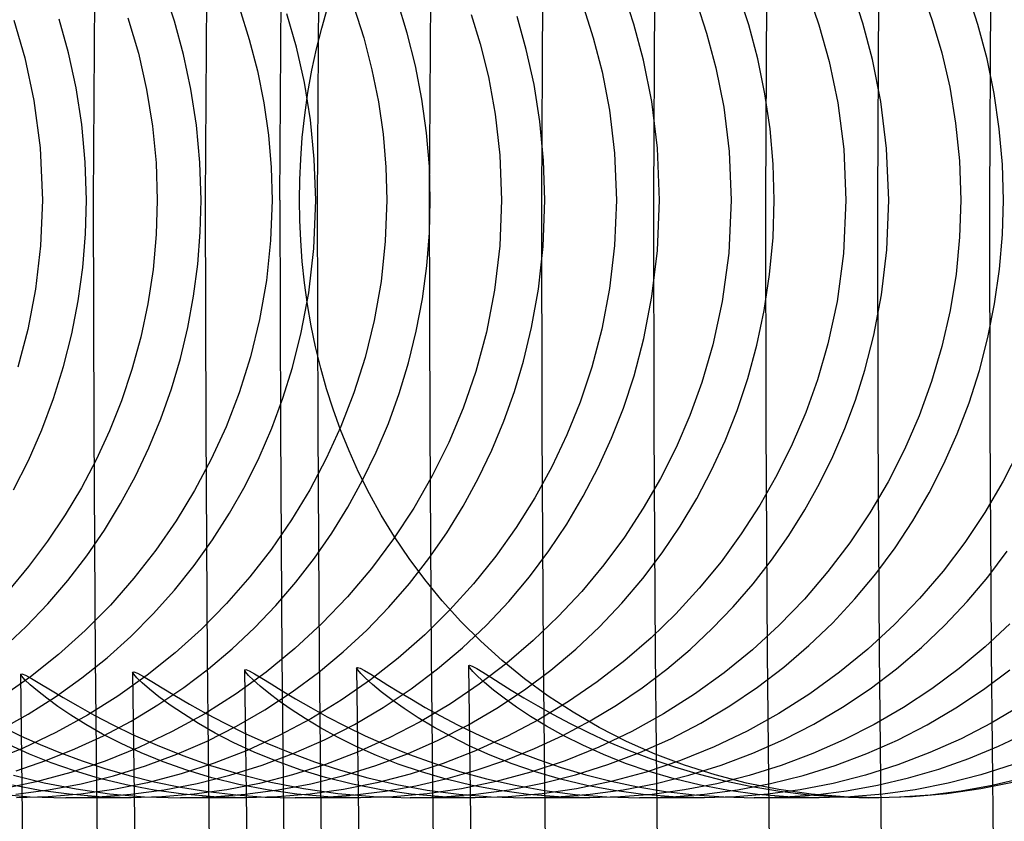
# Model space of a CAD drawing. Header units: millimetres. Extents: x -232 to 232, y -232 to 232.
# Tile 7 of 66: x -183.37 to -180.08, y -2.08 to 0.6. Entities that reach past the tile are written whole.
import ezdxf

# ---------------------------------------------------------------- set-up
doc = ezdxf.new("R2010")
doc.units = ezdxf.units.MM
doc.layers.add('HIDDEN', color=7, linetype='Continuous')
doc.layers.add('THICK', color=7, linetype='Continuous')

msp = doc.modelspace()

# ---------------------------------------------------------------- linework, layer by layer
at = {"layer": 'HIDDEN'}
for p, q in [((-183.1115, 2.2212), (-183.125, 0)), ((-182.7366, 2.2166), (-182.75, 0)), ((-182.3616, 2.2121), (-182.375, 0)), ((-181.9866, 2.2076), (-182, 0)), ((-181.6116, 2.203), (-181.625, 0)), ((-181.2367, 2.1985), (-181.25, 0)), ((-180.8617, 2.1939), (-180.875, 0)), ((-180.4867, 2.1894), (-180.5, 0)), ((-180.1118, 2.1848), (-180.125, 0)), ((-182.853, 0.5985), (-182.8886, 0.7048)), ((-181.3149, 0.5883), (-181.35, 0.6951)), ((-180.9306, 0.5863), (-180.9672, 0.6978)), ((-180.5486, 0.5921), (-180.5836, 0.6983)), ((-180.3522, 0.7021), (-180.3161, 0.6004)), ((-180.1633, 0.5869), (-180.1998, 0.6981)), ((-182.0737, 0.5582), (-182.107, 0.6651)), ((-180.7322, 0.691), (-180.6958, 0.5862)), ((-182.6356, 0.6415), (-182.6027, 0.5377)), ((-182.3601, 0.5756), (-182.3407, 0.6429)), ((-182.2533, 0.647), (-182.2198, 0.5426)), ((-181.4829, 0.6419), (-181.4511, 0.5424)), ((-181.1045, 0.6585), (-181.0716, 0.5585)), ((-183.3907, 0.6016), (-183.3547, 0.4763)), ((-183.2076, 0.4927), (-183.2388, 0.6052)), ((-183.0091, 0.6097), (-182.9742, 0.4911)), ((-182.8225, 0.4872), (-182.853, 0.5985)), ((-182.4448, 0.5114), (-182.4768, 0.6227)), ((-181.8601, 0.6211), (-181.8297, 0.5222)), ((-181.6753, 0.5034), (-181.7064, 0.6138)), ((-180.3161, 0.6004), (-180.2844, 0.4922)), ((-182.3774, 0.5064), (-182.3601, 0.5756)), ((-181.283, 0.4681), (-181.3149, 0.5883)), ((-180.9002, 0.472), (-180.9306, 0.5863)), ((-180.6958, 0.5862), (-180.6615, 0.464)), ((-180.516, 0.47), (-180.5486, 0.5921)), ((-180.133, 0.4729), (-180.1633, 0.5869)), ((-182.6027, 0.5377), (-182.5754, 0.4318)), ((-182.2198, 0.5426), (-182.1921, 0.4362)), ((-182.0462, 0.449), (-182.0737, 0.5582)), ((-181.4511, 0.5424), (-181.4218, 0.4291)), ((-181.0716, 0.5585), (-181.0406, 0.4425)), ((-182.4182, 0.393), (-182.4448, 0.5114)), ((-182.3929, 0.4344), (-182.3774, 0.5064)), ((-181.8297, 0.5222), (-181.8023, 0.4117)), ((-181.6494, 0.3863), (-181.6753, 0.5034)), ((-183.3547, 0.4763), (-183.3242, 0.3336)), ((-183.1823, 0.3753), (-183.2076, 0.4927)), ((-182.9742, 0.4911), (-182.9467, 0.3699)), ((-182.7979, 0.3713), (-182.8225, 0.4872)), ((-181.2556, 0.3295), (-181.283, 0.4681)), ((-180.8764, 0.3557), (-180.9002, 0.472)), ((-180.6615, 0.464), (-180.6326, 0.3248)), ((-180.4884, 0.3299), (-180.516, 0.47)), ((-180.2844, 0.4922), (-180.258, 0.3777)), ((-180.1091, 0.3562), (-180.133, 0.4729)), ((-182.5754, 0.4318), (-182.5541, 0.3249)), ((-182.4062, 0.3602), (-182.3929, 0.4344)), ((-182.1921, 0.4362), (-182.1705, 0.3286)), ((-182.0246, 0.3376), (-182.0462, 0.449)), ((-181.4218, 0.4291), (-181.3971, 0.3004)), ((-181.0406, 0.4425), (-181.0144, 0.3102)), ((-181.8023, 0.4117), (-181.7794, 0.2874)), ((-183.1635, 0.2533), (-183.1823, 0.3753)), ((-182.9467, 0.3699), (-182.9269, 0.2474)), ((-182.7795, 0.2507), (-182.7979, 0.3713)), ((-182.3979, 0.2679), (-182.4182, 0.393)), ((-181.6298, 0.2627), (-181.6494, 0.3863)), ((-180.258, 0.3777), (-180.238, 0.2572)), ((-183.3242, 0.3336), (-183.3032, 0.1745)), ((-182.4171, 0.2843), (-182.4062, 0.3602)), ((-182.009, 0.2252), (-182.0246, 0.3376)), ((-180.8593, 0.2383), (-180.8764, 0.3557)), ((-180.4691, 0.1728), (-180.4884, 0.3299)), ((-180.0919, 0.2378), (-180.1091, 0.3562)), ((-182.5541, 0.3249), (-182.5389, 0.2172)), ((-182.1705, 0.3286), (-182.1549, 0.22)), ((-181.3971, 0.3004), (-181.3801, 0.1572)), ((-181.2366, 0.1731), (-181.2556, 0.3295)), ((-181.0144, 0.3102), (-180.9963, 0.1624)), ((-180.6326, 0.3248), (-180.6126, 0.1698)), ((-182.4252, 0.2087), (-182.4171, 0.2843)), ((-182.385, 0.1363), (-182.3979, 0.2679)), ((-181.7794, 0.2874), (-181.7638, 0.15)), ((-183.1519, 0.127), (-183.1635, 0.2533)), ((-182.9269, 0.2474), (-182.915, 0.1241)), ((-182.7681, 0.1258), (-182.7795, 0.2507)), ((-181.6174, 0.1328), (-181.6298, 0.2627)), ((-180.849, 0.1196), (-180.8593, 0.2383)), ((-180.238, 0.2572), (-180.2253, 0.1309)), ((-180.0816, 0.119), (-180.0919, 0.2378)), ((-182.5389, 0.2172), (-182.5297, 0.1089)), ((-182.4306, 0.1364), (-182.4252, 0.2087)), ((-182.1549, 0.22), (-182.1455, 0.1104)), ((-181.9998, 0.1126), (-182.009, 0.2252)), ((-183.3032, 0.1745), (-183.2954, 0)), ((-181.2294, 0), (-181.2366, 0.1731)), ((-180.6126, 0.1698), (-180.6052, 0)), ((-180.462, 0), (-180.4691, 0.1728)), ((-182.4336, 0.0672), (-182.4306, 0.1364)), ((-182.3805, 0), (-182.385, 0.1363)), ((-181.7638, 0.15), (-181.7582, 0)), ((-181.6131, 0), (-181.6174, 0.1328)), ((-181.3801, 0.1572), (-181.3738, 0)), ((-180.9963, 0.1624), (-180.9895, 0)), ((-183.1479, 0), (-183.1519, 0.127)), ((-182.915, 0.1241), (-182.911, 0)), ((-182.7642, 0), (-182.7681, 0.1258)), ((-182.5297, 0.1089), (-182.5267, 0)), ((-182.1455, 0.1104), (-182.1425, 0)), ((-181.9967, 0), (-181.9998, 0.1126)), ((-180.8456, 0), (-180.849, 0.1196)), ((-180.2253, 0.1309), (-180.2208, 0)), ((-180.0781, 0), (-180.0816, 0.119)), ((-182.4346, 0), (-182.4336, 0.0672)), ((-183.2954, 0), (-183.3015, -0.1535)), ((-183.151, -0.1132), (-183.1479, 0)), ((-182.767, -0.108), (-182.7642, 0)), ((-182.4337, -0.0672), (-182.4346, 0)), ((-182.3868, -0.1627), (-182.3805, 0)), ((-182.1425, 0), (-182.1473, -0.1373)), ((-181.7582, 0), (-181.7642, -0.153)), ((-181.6189, -0.1559), (-181.6131, 0)), ((-181.2362, -0.1684), (-181.2294, 0)), ((-180.9895, 0), (-180.9977, -0.1778)), ((-180.6052, 0), (-180.6134, -0.1787)), ((-180.4686, -0.1663), (-180.462, 0)), ((-180.2208, 0), (-180.2248, -0.1248)), ((-182.911, 0), (-182.9145, -0.1158)), ((-182.5267, 0), (-182.5315, -0.135)), ((-181.9996, -0.1103), (-181.9967, 0)), ((-181.3738, 0), (-181.3798, -0.1516)), ((-180.8494, -0.1249), (-180.8456, 0)), ((-180.0814, -0.1155), (-180.0781, 0)), ((-182.4307, -0.1355), (-182.4337, -0.0672)), ((-183.1602, -0.2256), (-183.151, -0.1132)), ((-182.9145, -0.1158), (-182.925, -0.2321)), ((-182.7753, -0.2151), (-182.767, -0.108)), ((-182.0086, -0.2206), (-181.9996, -0.1103)), ((-180.8607, -0.2493), (-180.8494, -0.1249)), ((-180.2248, -0.1248), (-180.2368, -0.2481)), ((-180.0912, -0.2313), (-180.0814, -0.1155)), ((-183.3015, -0.1535), (-183.3184, -0.2981)), ((-182.5315, -0.135), (-182.5456, -0.2697)), ((-182.4255, -0.2056), (-182.4307, -0.1355)), ((-182.4039, -0.3109), (-182.3868, -0.1627)), ((-182.1473, -0.1373), (-182.1617, -0.2727)), ((-181.7642, -0.153), (-181.7817, -0.3016)), ((-181.6346, -0.2983), (-181.6189, -0.1559)), ((-181.3798, -0.1516), (-181.3966, -0.2964)), ((-181.2548, -0.3233), (-181.2362, -0.1684)), ((-180.9977, -0.1778), (-181.0195, -0.3399)), ((-180.6134, -0.1787), (-180.635, -0.3393)), ((-180.4863, -0.3172), (-180.4686, -0.1663)), ((-183.1756, -0.3372), (-183.1602, -0.2256)), ((-182.7893, -0.3212), (-182.7753, -0.2151)), ((-182.4179, -0.2773), (-182.4255, -0.2056)), ((-182.0234, -0.3308), (-182.0086, -0.2206)), ((-182.925, -0.2321), (-182.9424, -0.347)), ((-180.8789, -0.3696), (-180.8607, -0.2493)), ((-180.2368, -0.2481), (-180.2564, -0.3698)), ((-180.1075, -0.3469), (-180.0912, -0.2313)), ((-182.5456, -0.2697), (-182.5684, -0.3999)), ((-182.4079, -0.3491), (-182.4179, -0.2773)), ((-182.1617, -0.2727), (-182.1847, -0.4027)), ((-181.3966, -0.2964), (-181.4226, -0.4323)), ((-183.3184, -0.2981), (-183.3443, -0.4334)), ((-182.8087, -0.4263), (-182.7893, -0.3212)), ((-182.4287, -0.4437), (-182.4039, -0.3109)), ((-181.7817, -0.3016), (-181.8091, -0.4418)), ((-181.6575, -0.4264), (-181.6346, -0.2983)), ((-181.282, -0.4635), (-181.2548, -0.3233)), ((-180.5118, -0.4518), (-180.4863, -0.3172)), ((-183.1971, -0.4478), (-183.1756, -0.3372)), ((-182.9424, -0.347), (-182.966, -0.4587)), ((-182.3955, -0.4207), (-182.4079, -0.3491)), ((-182.044, -0.4393), (-182.0234, -0.3308)), ((-181.0195, -0.3399), (-181.051, -0.4847)), ((-180.635, -0.3393), (-180.6657, -0.4807)), ((-180.1301, -0.4604), (-180.1075, -0.3469)), ((-180.9035, -0.4857), (-180.8789, -0.3696)), ((-180.2564, -0.3698), (-180.2837, -0.4897)), ((-182.8335, -0.5302), (-182.8087, -0.4263)), ((-182.5684, -0.3999), (-182.599, -0.5249)), ((-182.3808, -0.4917), (-182.3955, -0.4207)), ((-182.1847, -0.4027), (-182.2153, -0.527)), ((-181.6848, -0.5395), (-181.6575, -0.4264)), ((-183.3443, -0.4334), (-183.3774, -0.5587)), ((-183.2247, -0.5572), (-183.1971, -0.4478)), ((-182.966, -0.4587), (-182.9955, -0.5668)), ((-182.4581, -0.5604), (-182.4287, -0.4437)), ((-182.07, -0.545), (-182.044, -0.4393)), ((-181.8091, -0.4418), (-181.8447, -0.5734)), ((-181.4226, -0.4323), (-181.456, -0.5589)), ((-180.5418, -0.5692), (-180.5118, -0.4518)), ((-180.1586, -0.5709), (-180.1301, -0.4604)), ((-182.3636, -0.5621), (-182.3808, -0.4917)), ((-181.3148, -0.588), (-181.282, -0.4635)), ((-181.051, -0.4847), (-181.0881, -0.611)), ((-180.9338, -0.5972), (-180.9035, -0.4857)), ((-180.6657, -0.4807), (-180.7009, -0.6019)), ((-180.2837, -0.4897), (-180.3184, -0.6075)), ((-182.599, -0.5249), (-182.6367, -0.6446)), ((-182.2153, -0.527), (-182.2527, -0.6455)), ((-183.2581, -0.6644), (-183.2247, -0.5572)), ((-182.8636, -0.6323), (-182.8335, -0.5302)), ((-182.1011, -0.6478), (-182.07, -0.545)), ((-181.7152, -0.641), (-181.6848, -0.5395)), ((-181.456, -0.5589), (-181.4951, -0.6759)), ((-182.9955, -0.5668), (-183.0305, -0.6714)), ((-182.4902, -0.6635), (-182.4581, -0.5604)), ((-182.3441, -0.6315), (-182.3636, -0.5621)), ((-181.8447, -0.5734), (-181.887, -0.6961)), ((-181.3503, -0.696), (-181.3148, -0.588)), ((-180.5735, -0.6696), (-180.5418, -0.5692)), ((-180.1928, -0.6783), (-180.1586, -0.5709)), ((-181.0881, -0.611), (-181.1283, -0.7214)), ((-180.9695, -0.7041), (-180.9338, -0.5972)), ((-180.7009, -0.6019), (-180.7399, -0.711)), ((-180.3184, -0.6075), (-180.3602, -0.7225)), ((-182.8988, -0.7321), (-182.8636, -0.6323)), ((-182.6367, -0.6446), (-182.6806, -0.7588)), ((-182.3222, -0.6999), (-182.3441, -0.6315)), ((-182.2527, -0.6455), (-182.296, -0.7578)), ((-182.1372, -0.7476), (-182.1011, -0.6478)), ((-181.7506, -0.7402), (-181.7152, -0.641)), ((-183.2971, -0.7691), (-183.2581, -0.6644)), ((-183.0305, -0.6714), (-183.0706, -0.7722)), ((-182.5273, -0.7634), (-182.4902, -0.6635)), ((-181.4951, -0.6759), (-181.5395, -0.7859)), ((-180.6091, -0.765), (-180.5735, -0.6696)), ((-180.2324, -0.7825), (-180.1928, -0.6783)), ((-182.2972, -0.7691), (-182.3222, -0.6999)), ((-181.887, -0.6961), (-181.9351, -0.8113)), ((-181.3898, -0.797), (-181.3503, -0.696)), ((-181.1283, -0.7214), (-181.1742, -0.8279)), ((-181.0099, -0.8061), (-180.9695, -0.7041)), ((-180.7399, -0.711), (-180.7851, -0.8173)), ((-180.3602, -0.7225), (-180.4087, -0.8342)), ((-182.9389, -0.8294), (-182.8988, -0.7321)), ((-182.296, -0.7578), (-182.3449, -0.8652)), ((-182.178, -0.8442), (-182.1372, -0.7476)), ((-181.7911, -0.8372), (-181.7506, -0.7402)), ((-183.3418, -0.8711), (-183.2971, -0.7691)), ((-183.0706, -0.7722), (-183.1153, -0.869)), ((-182.6806, -0.7588), (-182.7302, -0.8674)), ((-182.5695, -0.861), (-182.5273, -0.7634)), ((-182.2687, -0.8396), (-182.2972, -0.7691)), ((-181.5395, -0.7859), (-181.5901, -0.8927)), ((-180.6492, -0.8581), (-180.6091, -0.765)), ((-180.2772, -0.8831), (-180.2324, -0.7825)), ((-181.9351, -0.8113), (-181.9902, -0.9229)), ((-181.4345, -0.8955), (-181.3898, -0.797)), ((-181.0549, -0.9039), (-181.0099, -0.8061)), ((-180.7851, -0.8173), (-180.8362, -0.9206)), ((-182.9839, -0.924), (-182.9389, -0.8294)), ((-182.2366, -0.9108), (-182.2687, -0.8396)), ((-182.2232, -0.9375), (-182.178, -0.8442)), ((-181.8365, -0.9318), (-181.7911, -0.8372)), ((-181.1742, -0.8279), (-181.2262, -0.9313)), ((-180.4087, -0.8342), (-180.4637, -0.9424)), ((-180.0239, -0.8331), (-180.0788, -0.9412)), ((-183.3919, -0.9702), (-183.3418, -0.8711)), ((-183.1153, -0.869), (-183.1646, -0.9625)), ((-182.7302, -0.8674), (-182.7859, -0.9724)), ((-182.6166, -0.9559), (-182.5695, -0.861)), ((-182.3449, -0.8652), (-182.4, -0.9695)), ((-180.6939, -0.9488), (-180.6492, -0.8581)), ((-180.3269, -0.98), (-180.2772, -0.8831)), ((-182.2007, -0.9827), (-182.2366, -0.9108)), ((-181.9902, -0.9229), (-182.0518, -1.0305)), ((-181.5901, -0.8927), (-181.6469, -0.9961)), ((-181.4845, -0.9913), (-181.4345, -0.8955)), ((-181.105, -0.999), (-181.0549, -0.9039)), ((-180.8362, -0.9206), (-180.8931, -1.0206)), ((-183.0336, -1.0158), (-182.9839, -0.924)), ((-182.6687, -1.048), (-182.6166, -0.9559)), ((-182.2727, -1.0274), (-182.2232, -0.9375)), ((-181.8868, -1.0239), (-181.8365, -0.9318)), ((-181.2262, -0.9313), (-181.2839, -1.0313)), ((-180.743, -1.037), (-180.6939, -0.9488)), ((-180.4637, -0.9424), (-180.5251, -1.0468)), ((-180.0788, -0.9412), (-180.14, -1.0455)), ((-183.1646, -0.9625), (-183.2188, -1.0535)), ((-182.7859, -0.9724), (-182.8477, -1.0739)), ((-182.4, -0.9695), (-182.4612, -1.0704)), ((-182.1607, -1.0549), (-182.2007, -0.9827)), ((-180.3813, -1.0734), (-180.3269, -0.98)), ((-183.0879, -1.1047), (-183.0336, -1.0158)), ((-181.6469, -0.9961), (-181.7096, -1.096)), ((-181.5395, -1.0842), (-181.4845, -0.9913)), ((-181.1602, -1.0913), (-181.105, -0.999)), ((-180.8931, -1.0206), (-180.9556, -1.1172)), ((-183.2188, -1.0535), (-183.2778, -1.1416)), ((-182.7256, -1.1371), (-182.6687, -1.048)), ((-182.3265, -1.1142), (-182.2727, -1.0274)), ((-182.0518, -1.0305), (-182.1198, -1.134)), ((-181.9419, -1.1131), (-181.8868, -1.0239)), ((-181.2839, -1.0313), (-181.3471, -1.1279)), ((-180.7966, -1.1224), (-180.743, -1.037)), ((-180.5251, -1.0468), (-180.5924, -1.1472)), ((-180.14, -1.0455), (-180.2071, -1.1457)), ((-182.8477, -1.0739), (-182.9154, -1.1717)), ((-182.4612, -1.0704), (-182.5283, -1.1677)), ((-182.1165, -1.1271), (-182.1607, -1.0549)), ((-181.5996, -1.174), (-181.5395, -1.0842)), ((-180.4409, -1.1638), (-180.3813, -1.0734)), ((-183.1467, -1.1903), (-183.0879, -1.1047)), ((-182.3847, -1.1982), (-182.3265, -1.1142)), ((-182.0018, -1.1995), (-181.9419, -1.1131)), ((-181.7096, -1.096), (-181.7779, -1.192)), ((-181.2204, -1.1805), (-181.1602, -1.0913)), ((-180.9556, -1.1172), (-181.0235, -1.2102)), ((-183.2778, -1.1416), (-183.3415, -1.2267)), ((-182.7871, -1.223), (-182.7256, -1.1371)), ((-182.1198, -1.134), (-182.194, -1.2331)), ((-182.0679, -1.199), (-182.1165, -1.1271)), ((-181.3471, -1.1279), (-181.4158, -1.2207)), ((-180.8543, -1.205), (-180.7966, -1.1224)), ((-180.5924, -1.1472), (-180.6656, -1.2434)), ((-180.2071, -1.1457), (-180.2801, -1.2418)), ((-182.9154, -1.1717), (-182.9888, -1.2655)), ((-182.5283, -1.1677), (-182.601, -1.2612)), ((-181.6646, -1.2604), (-181.5996, -1.174)), ((-181.2855, -1.2664), (-181.2204, -1.1805)), ((-180.5056, -1.251), (-180.4409, -1.1638)), ((-180.13, -1.2614), (-180.0653, -1.1754)), ((-183.2099, -1.2727), (-183.1467, -1.1903)), ((-182.4473, -1.2791), (-182.3847, -1.1982)), ((-182.0148, -1.2703), (-182.0679, -1.199)), ((-182.0664, -1.2827), (-182.0018, -1.1995)), ((-181.7779, -1.192), (-181.8518, -1.284)), ((-181.0235, -1.2102), (-181.0965, -1.2992)), ((-180.9163, -1.2845), (-180.8543, -1.205)), ((-183.3415, -1.2267), (-183.4098, -1.3087)), ((-182.8533, -1.3056), (-182.7871, -1.223)), ((-182.194, -1.2331), (-182.2741, -1.3275)), ((-181.4158, -1.2207), (-181.4897, -1.3095)), ((-180.6656, -1.2434), (-180.7443, -1.3352)), ((-180.5752, -1.3347), (-180.5056, -1.251)), ((-180.2801, -1.2418), (-180.3587, -1.3336)), ((-183.2774, -1.3517), (-183.2099, -1.2727)), ((-182.9888, -1.2655), (-183.0677, -1.3551)), ((-182.601, -1.2612), (-182.6793, -1.3505)), ((-182.5143, -1.3568), (-182.4473, -1.2791)), ((-182.1357, -1.3627), (-182.0664, -1.2827)), ((-181.9568, -1.3408), (-182.0148, -1.2703)), ((-181.8518, -1.284), (-181.9309, -1.3717)), ((-181.7344, -1.3434), (-181.6646, -1.2604)), ((-181.3555, -1.3489), (-181.2855, -1.2664)), ((-180.9825, -1.3609), (-180.9163, -1.2845)), ((-180.1995, -1.3439), (-180.13, -1.2614)), ((-182.9241, -1.3848), (-182.8533, -1.3056)), ((-181.4897, -1.3095), (-181.5685, -1.3941)), ((-181.0965, -1.2992), (-181.1747, -1.3842)), ((-182.6793, -1.3505), (-182.7628, -1.4354)), ((-182.2741, -1.3275), (-182.3598, -1.417)), ((-181.8942, -1.4099), (-181.9568, -1.3408)), ((-181.8091, -1.4226), (-181.7344, -1.3434)), ((-181.4302, -1.4276), (-181.3555, -1.3489)), ((-180.7443, -1.3352), (-180.8286, -1.4223)), ((-180.6497, -1.4147), (-180.5752, -1.3347)), ((-180.3587, -1.3336), (-180.4428, -1.4207)), ((-180.2738, -1.4228), (-180.1995, -1.3439)), ((-183.3492, -1.4272), (-183.2774, -1.3517)), ((-183.0677, -1.3551), (-183.1519, -1.4401)), ((-182.5853, -1.431), (-182.5143, -1.3568)), ((-182.2097, -1.4392), (-182.1357, -1.3627)), ((-181.9309, -1.3717), (-182.0151, -1.4548)), ((-181.1747, -1.3842), (-181.2577, -1.4649)), ((-181.0527, -1.434), (-180.9825, -1.3609)), ((-182.9993, -1.4602), (-182.9241, -1.3848)), ((-182.3598, -1.417), (-182.4507, -1.5011)), ((-181.8274, -1.4765), (-181.8942, -1.4099)), ((-181.5685, -1.3941), (-181.6522, -1.4743)), ((-180.729, -1.4909), (-180.6497, -1.4147)), ((-183.4252, -1.4988), (-183.3492, -1.4272)), ((-183.1519, -1.4401), (-183.2411, -1.5202)), ((-182.7628, -1.4354), (-182.8514, -1.5155)), ((-182.6605, -1.5017), (-182.5853, -1.431)), ((-182.2883, -1.5121), (-182.2097, -1.4392)), ((-181.8885, -1.498), (-181.8091, -1.4226)), ((-181.5095, -1.5023), (-181.4302, -1.4276)), ((-181.127, -1.5036), (-181.0527, -1.434)), ((-180.8286, -1.4223), (-180.9181, -1.5046)), ((-180.4428, -1.4207), (-180.5322, -1.5031)), ((-180.3528, -1.4978), (-180.2738, -1.4228)), ((-180.0563, -1.4184), (-180.139, -1.4951)), ((-183.079, -1.5318), (-182.9993, -1.4602)), ((-182.0151, -1.4548), (-182.104, -1.5329)), ((-181.7564, -1.5406), (-181.8274, -1.4765)), ((-181.6522, -1.4743), (-181.7403, -1.5497)), ((-181.2577, -1.4649), (-181.3454, -1.541)), ((-182.8514, -1.5155), (-182.9447, -1.5904)), ((-182.7396, -1.5685), (-182.6605, -1.5017)), ((-182.4507, -1.5011), (-182.5464, -1.5796)), ((-182.3715, -1.581), (-182.2883, -1.5121)), ((-181.9726, -1.5692), (-181.8885, -1.498)), ((-181.5934, -1.5729), (-181.5095, -1.5023)), ((-181.2053, -1.5696), (-181.127, -1.5036)), ((-180.9181, -1.5046), (-181.0126, -1.5816)), ((-180.8129, -1.5628), (-180.729, -1.4909)), ((-180.5322, -1.5031), (-180.6267, -1.5802)), ((-180.4364, -1.5687), (-180.3528, -1.4978)), ((-180.139, -1.4951), (-180.2262, -1.5675)), ((-183.2411, -1.5202), (-183.335, -1.5951)), ((-183.163, -1.5992), (-183.079, -1.5318)), ((-182.104, -1.5329), (-182.1974, -1.606)), ((-181.6813, -1.6017), (-181.7564, -1.5406)), ((-181.3454, -1.541), (-181.4377, -1.6122)), ((-182.9895, -1.5865), (-182.9932, -1.5795)), ((-182.8224, -1.6311), (-182.7396, -1.5685)), ((-182.5464, -1.5796), (-182.6469, -1.6522)), ((-182.6149, -1.5791), (-182.6182, -1.5724)), ((-182.6051, -1.5906), (-182.6149, -1.5791)), ((-182.4591, -1.6457), (-182.3715, -1.581)), ((-182.2433, -1.5652), (-182.2403, -1.5637)), ((-182.2399, -1.5721), (-182.2433, -1.5652)), ((-182.2403, -1.5637), (-182.2315, -1.5668)), ((-182.2298, -1.5839), (-182.2399, -1.5721)), ((-182.2315, -1.5668), (-182.2167, -1.5746)), ((-182.2167, -1.5746), (-182.1961, -1.5869)), ((-182.0613, -1.6359), (-181.9726, -1.5692)), ((-181.8683, -1.558), (-181.8654, -1.5564)), ((-181.8649, -1.5649), (-181.8683, -1.558)), ((-181.8654, -1.5564), (-181.8564, -1.5596)), ((-181.8547, -1.5771), (-181.8649, -1.5649)), ((-181.8564, -1.5596), (-181.8415, -1.5676)), ((-181.838, -1.5939), (-181.8547, -1.5771)), ((-181.8415, -1.5676), (-181.8209, -1.5801)), ((-181.7403, -1.5497), (-181.8329, -1.6202)), ((-181.8209, -1.5801), (-181.7946, -1.5965)), ((-181.6816, -1.639), (-181.5934, -1.5729)), ((-181.2874, -1.6317), (-181.2053, -1.5696)), ((-181.0126, -1.5816), (-181.112, -1.6532)), ((-180.9013, -1.6301), (-180.8129, -1.5628)), ((-180.6267, -1.5802), (-180.7261, -1.652)), ((-180.5246, -1.6353), (-180.4364, -1.5687)), ((-180.2262, -1.5675), (-180.3176, -1.6352)), ((-180.1447, -1.6382), (-180.0567, -1.5721)), ((-183.335, -1.5951), (-183.4331, -1.6643)), ((-183.3646, -1.5933), (-183.3681, -1.5865)), ((-183.354, -1.6053), (-183.3646, -1.5933)), ((-183.3364, -1.622), (-183.354, -1.6053)), ((-183.2512, -1.6622), (-183.163, -1.5992)), ((-182.9447, -1.5904), (-183.0424, -1.66)), ((-182.9788, -1.5987), (-182.9895, -1.5865)), ((-182.9611, -1.6157), (-182.9788, -1.5987)), ((-182.5888, -1.6066), (-182.6051, -1.5906)), ((-182.5661, -1.6267), (-182.5888, -1.6066)), ((-182.1974, -1.606), (-182.2951, -1.6737)), ((-182.2132, -1.6004), (-182.2298, -1.5839)), ((-182.1902, -1.6211), (-182.2132, -1.6004)), ((-182.1961, -1.5869), (-182.17, -1.6031)), ((-182.17, -1.6031), (-182.1385, -1.6228)), ((-181.8148, -1.6149), (-181.838, -1.5939)), ((-181.7853, -1.6395), (-181.8148, -1.6149)), ((-181.7946, -1.5965), (-181.763, -1.6165)), ((-181.602, -1.6596), (-181.6813, -1.6017)), ((-181.4377, -1.6122), (-181.5343, -1.6784)), ((-183.3121, -1.6428), (-183.3364, -1.622)), ((-183.281, -1.6673), (-183.3121, -1.6428)), ((-182.9366, -1.637), (-182.9611, -1.6157)), ((-182.9053, -1.6619), (-182.9366, -1.637)), ((-182.9087, -1.6894), (-182.8224, -1.6311)), ((-182.5374, -1.6503), (-182.5661, -1.6267)), ((-182.5506, -1.7057), (-182.4591, -1.6457)), ((-182.4926, -1.642), (-182.4477, -1.669)), ((-182.1609, -1.6452), (-182.1902, -1.6211)), ((-182.1256, -1.6722), (-182.1609, -1.6452)), ((-182.1543, -1.698), (-182.0613, -1.6359)), ((-182.1385, -1.6228), (-182.1019, -1.6454)), ((-182.1019, -1.6454), (-182.0602, -1.6705)), ((-181.8329, -1.6202), (-181.9296, -1.6856)), ((-181.7497, -1.6669), (-181.7853, -1.6395)), ((-181.7742, -1.7005), (-181.6816, -1.639)), ((-181.763, -1.6165), (-181.726, -1.6396)), ((-181.726, -1.6396), (-181.684, -1.6652)), ((-181.3732, -1.6897), (-181.2874, -1.6317)), ((-180.9939, -1.6927), (-180.9013, -1.6301)), ((-180.617, -1.6971), (-180.5246, -1.6353)), ((-180.3176, -1.6352), (-180.4125, -1.6977)), ((-180.237, -1.6996), (-180.1447, -1.6382)), ((-183.3428, -1.7204), (-183.2512, -1.6622)), ((-183.2436, -1.6947), (-183.281, -1.6673)), ((-183.0424, -1.66), (-183.1445, -1.7239)), ((-182.8675, -1.6897), (-182.9053, -1.6619)), ((-182.6469, -1.6522), (-182.7516, -1.7187)), ((-182.5026, -1.6767), (-182.5374, -1.6503)), ((-182.4621, -1.7052), (-182.5026, -1.6767)), ((-182.4477, -1.669), (-182.3972, -1.6983)), ((-182.2951, -1.6737), (-182.3969, -1.7357)), ((-182.0845, -1.7014), (-182.1256, -1.6722)), ((-182.0602, -1.6705), (-182.0135, -1.6976)), ((-181.7082, -1.6966), (-181.7497, -1.6669)), ((-181.684, -1.6652), (-181.6369, -1.6929)), ((-181.5343, -1.6784), (-181.635, -1.7393)), ((-181.5186, -1.7142), (-181.602, -1.6596)), ((-181.112, -1.6532), (-181.2156, -1.7189)), ((-180.7261, -1.652), (-180.8295, -1.7176)), ((-183.1998, -1.7242), (-183.2436, -1.6947)), ((-182.9984, -1.7433), (-182.9087, -1.6894)), ((-182.8234, -1.7197), (-182.8675, -1.6897)), ((-182.6456, -1.7606), (-182.5506, -1.7057)), ((-182.4158, -1.7353), (-182.4621, -1.7052)), ((-182.3972, -1.6983), (-182.3415, -1.7291)), ((-182.2509, -1.7547), (-182.1543, -1.698)), ((-182.0376, -1.7321), (-182.0845, -1.7014)), ((-181.9296, -1.6856), (-182.0302, -1.7456)), ((-182.0135, -1.6976), (-181.9621, -1.7261)), ((-181.8709, -1.757), (-181.7742, -1.7005)), ((-181.6609, -1.7279), (-181.7082, -1.6966)), ((-181.6369, -1.6929), (-181.585, -1.7219)), ((-181.4619, -1.743), (-181.3732, -1.6897)), ((-181.0907, -1.7502), (-180.9939, -1.6927)), ((-180.7133, -1.7538), (-180.617, -1.6971)), ((-180.4125, -1.6977), (-180.5107, -1.7548)), ((-180.3335, -1.7561), (-180.237, -1.6996)), ((-180.0205, -1.6928), (-180.1187, -1.7504)), ((-183.4375, -1.7733), (-183.3428, -1.7204)), ((-183.1445, -1.7239), (-183.2505, -1.7819)), ((-183.1498, -1.7552), (-183.1998, -1.7242)), ((-183.0913, -1.7926), (-182.9984, -1.7433)), ((-182.7516, -1.7187), (-182.8604, -1.7788)), ((-182.773, -1.7513), (-182.8234, -1.7197)), ((-182.3969, -1.7357), (-182.5023, -1.7919)), ((-182.3641, -1.7663), (-182.4158, -1.7353)), ((-182.3415, -1.7291), (-182.2807, -1.7606)), ((-182.0302, -1.7456), (-182.134, -1.7996)), ((-181.9852, -1.7637), (-182.0376, -1.7321)), ((-181.9621, -1.7261), (-181.9059, -1.7556)), ((-181.635, -1.7393), (-181.7387, -1.7941)), ((-181.6081, -1.7601), (-181.6609, -1.7279)), ((-181.585, -1.7219), (-181.5284, -1.7519)), ((-181.5535, -1.7917), (-181.4619, -1.743)), ((-181.431, -1.765), (-181.5186, -1.7142)), ((-181.2156, -1.7189), (-181.3226, -1.778)), ((-180.8295, -1.7176), (-180.9363, -1.7768)), ((-183.0938, -1.7869), (-183.1498, -1.7552)), ((-182.8604, -1.7788), (-182.972, -1.8319)), ((-182.7166, -1.7835), (-182.773, -1.7513)), ((-182.7439, -1.8103), (-182.6456, -1.7606)), ((-182.307, -1.7976), (-182.3641, -1.7663)), ((-182.3508, -1.8059), (-182.2509, -1.7547)), ((-182.2807, -1.7606), (-182.2146, -1.7925)), ((-181.9274, -1.7956), (-181.9852, -1.7637)), ((-181.9708, -1.8079), (-181.8709, -1.757)), ((-181.9059, -1.7556), (-181.845, -1.7854)), ((-181.5497, -1.7925), (-181.6081, -1.7601)), ((-181.5284, -1.7519), (-181.4672, -1.7822)), ((-181.3226, -1.778), (-181.4326, -1.8304)), ((-181.3396, -1.8117), (-181.431, -1.765)), ((-181.1916, -1.8025), (-181.0907, -1.7502)), ((-180.9363, -1.7768), (-181.0463, -1.8294)), ((-180.8132, -1.8052), (-180.7133, -1.7538)), ((-180.5107, -1.7548), (-180.6118, -1.8063)), ((-180.4332, -1.8071), (-180.3335, -1.7561)), ((-180.1187, -1.7504), (-180.22, -1.8026)), ((-183.3662, -1.7936), (-183.3026, -1.8218)), ((-183.2505, -1.7819), (-183.36, -1.8336)), ((-183.1869, -1.8368), (-183.0913, -1.7926)), ((-183.0319, -1.8187), (-183.0938, -1.7869)), ((-182.9912, -1.789), (-182.9117, -1.8245)), ((-182.8455, -1.8546), (-182.7439, -1.8103)), ((-182.6542, -1.8159), (-182.7166, -1.7835)), ((-182.6162, -1.7845), (-182.5444, -1.8171)), ((-182.5023, -1.7919), (-182.6102, -1.8415)), ((-182.4537, -1.8514), (-182.3508, -1.8059)), ((-182.2446, -1.8285), (-182.307, -1.7976)), ((-182.134, -1.7996), (-182.24, -1.8473)), ((-182.2146, -1.7925), (-182.1431, -1.8242)), ((-182.0735, -1.853), (-181.9708, -1.8079)), ((-181.8643, -1.827), (-181.9274, -1.7956)), ((-181.7387, -1.7941), (-181.8451, -1.8427)), ((-181.845, -1.7854), (-181.7797, -1.8152)), ((-181.6477, -1.8355), (-181.5535, -1.7917)), ((-181.4861, -1.8245), (-181.5497, -1.7925)), ((-181.4672, -1.7822), (-181.4015, -1.8124)), ((-181.4015, -1.8124), (-181.3315, -1.8419)), ((-181.2444, -1.8539), (-181.3396, -1.8117)), ((-181.2955, -1.8489), (-181.1916, -1.8025)), ((-180.9165, -1.851), (-180.8132, -1.8052)), ((-180.6118, -1.8063), (-180.7156, -1.852)), ((-180.5358, -1.8524), (-180.4332, -1.8071)), ((-180.22, -1.8026), (-180.3241, -1.849)), ((-180.0945, -1.8279), (-179.9982, -1.7819)), ((-183.36, -1.8336), (-183.4716, -1.8784)), ((-183.3391, -1.8537), (-183.4064, -1.8231)), ((-183.3026, -1.8218), (-183.2346, -1.8496)), ((-183.2844, -1.8758), (-183.1869, -1.8368)), ((-182.972, -1.8319), (-183.0855, -1.8776)), ((-182.9644, -1.8499), (-183.0319, -1.8187)), ((-182.9117, -1.8245), (-182.8255, -1.859)), ((-182.6102, -1.8415), (-182.72, -1.8843)), ((-182.586, -1.8476), (-182.6542, -1.8159)), ((-182.5444, -1.8171), (-182.4673, -1.849)), ((-182.1769, -1.8586), (-182.2446, -1.8285)), ((-182.1431, -1.8242), (-182.0666, -1.8551)), ((-181.8451, -1.8427), (-181.9537, -1.8849)), ((-181.796, -1.8575), (-181.8643, -1.827)), ((-181.7797, -1.8152), (-181.7101, -1.8443)), ((-181.7444, -1.8744), (-181.6477, -1.8355)), ((-181.7101, -1.8443), (-181.6362, -1.8723)), ((-181.4326, -1.8304), (-181.5452, -1.876)), ((-181.4172, -1.8555), (-181.4861, -1.8245)), ((-181.3315, -1.8419), (-181.2573, -1.8703)), ((-181.0463, -1.8294), (-181.1591, -1.8752)), ((-180.1933, -1.8687), (-180.0945, -1.8279)), ((-183.3836, -1.9095), (-183.2844, -1.8758)), ((-183.2662, -1.883), (-183.3391, -1.8537)), ((-183.2346, -1.8496), (-183.1623, -1.8764)), ((-183.0855, -1.8776), (-183.2005, -1.9161)), ((-183.1623, -1.8764), (-183.0859, -1.9018)), ((-182.8911, -1.8798), (-182.9644, -1.8499)), ((-182.95, -1.8934), (-182.8455, -1.8546)), ((-182.8255, -1.859), (-182.7331, -1.8917)), ((-182.5121, -1.878), (-182.586, -1.8476)), ((-182.5594, -1.8912), (-182.4537, -1.8514)), ((-182.4326, -1.9065), (-182.5121, -1.878)), ((-182.4673, -1.849), (-182.3849, -1.8794)), ((-182.24, -1.8473), (-182.348, -1.8886)), ((-182.1789, -1.8924), (-182.0735, -1.853)), ((-182.1041, -1.8872), (-182.1769, -1.8586)), ((-182.0666, -1.8551), (-181.9852, -1.8846)), ((-181.8434, -1.9082), (-181.7444, -1.8744)), ((-181.7226, -1.8864), (-181.796, -1.8575)), ((-181.5452, -1.876), (-181.6602, -1.9147)), ((-181.6362, -1.8723), (-181.5583, -1.8986)), ((-181.3432, -1.8849), (-181.4172, -1.8555)), ((-181.4019, -1.8893), (-181.2955, -1.8489)), ((-181.1591, -1.8752), (-181.2743, -1.9142)), ((-181.2573, -1.8703), (-181.179, -1.897)), ((-181.1457, -1.8914), (-181.2444, -1.8539)), ((-181.0228, -1.891), (-180.9165, -1.851)), ((-180.7156, -1.852), (-180.8218, -1.892)), ((-180.6411, -1.8918), (-180.5358, -1.8524)), ((-180.3241, -1.849), (-180.431, -1.8896)), ((-180.2938, -1.904), (-180.1933, -1.8687)), ((-183.1879, -1.9104), (-183.2662, -1.883)), ((-183.1042, -1.9353), (-183.1879, -1.9104)), ((-183.0859, -1.9018), (-183.0054, -1.9252)), ((-183.0571, -1.9264), (-182.95, -1.8934)), ((-182.8122, -1.9078), (-182.8911, -1.8798)), ((-182.72, -1.8843), (-182.8313, -1.9205)), ((-182.7278, -1.9333), (-182.8122, -1.9078)), ((-182.7331, -1.8917), (-182.6345, -1.9215)), ((-182.6678, -1.9249), (-182.5594, -1.8912)), ((-182.348, -1.8886), (-182.4576, -1.9234)), ((-182.3476, -1.9324), (-182.4326, -1.9065)), ((-182.3849, -1.8794), (-182.2976, -1.9078)), ((-182.2976, -1.9078), (-182.2054, -1.9334)), ((-182.2866, -1.9257), (-182.1789, -1.8924)), ((-182.0263, -1.9138), (-182.1041, -1.8872)), ((-181.9537, -1.8849), (-182.0642, -1.9207)), ((-181.9852, -1.8846), (-181.899, -1.912)), ((-181.9443, -1.9369), (-181.8434, -1.9082)), ((-181.6443, -1.9133), (-181.7226, -1.8864)), ((-181.5583, -1.8986), (-181.4764, -1.9229)), ((-181.5105, -1.9235), (-181.4019, -1.8893)), ((-181.2643, -1.9121), (-181.3432, -1.8849)), ((-181.179, -1.897), (-181.0966, -1.9216)), ((-181.0435, -1.9239), (-181.1457, -1.8914)), ((-181.1308, -1.9247), (-181.0228, -1.891)), ((-180.8218, -1.892), (-180.9297, -1.9257)), ((-180.7487, -1.9253), (-180.6411, -1.8918)), ((-180.431, -1.8896), (-180.5395, -1.924)), ((-180.396, -1.9338), (-180.2938, -1.904)), ((-180.0457, -1.8891), (-180.1541, -1.9235)), ((-183.3916, -1.9248), (-183.2894, -1.9499)), ((-183.2005, -1.9161), (-183.3166, -1.9473)), ((-183.1655, -1.9532), (-183.0571, -1.9264)), ((-183.0153, -1.9571), (-183.1042, -1.9353)), ((-183.0054, -1.9252), (-182.9211, -1.9463)), ((-182.8313, -1.9205), (-182.9439, -1.9499)), ((-182.7777, -1.9524), (-182.6678, -1.9249)), ((-182.638, -1.9557), (-182.7278, -1.9333)), ((-182.6345, -1.9215), (-182.5304, -1.9477)), ((-182.4576, -1.9234), (-182.5683, -1.9518)), ((-182.3962, -1.953), (-182.2866, -1.9257)), ((-182.2571, -1.955), (-182.3476, -1.9324)), ((-182.2054, -1.9334), (-182.1085, -1.9558)), ((-182.0642, -1.9207), (-182.1761, -1.9499)), ((-182.0457, -1.9601), (-181.9443, -1.9369)), ((-181.9436, -1.9379), (-182.0263, -1.9138)), ((-181.8562, -1.9588), (-181.9436, -1.9379)), ((-181.899, -1.912), (-181.8082, -1.9367)), ((-181.8082, -1.9367), (-181.7131, -1.9581)), ((-181.6602, -1.9147), (-181.7764, -1.9462)), ((-181.5611, -1.9375), (-181.6443, -1.9133)), ((-181.6211, -1.9515), (-181.5105, -1.9235)), ((-181.4732, -1.9586), (-181.5611, -1.9375)), ((-181.4764, -1.9229), (-181.3908, -1.9446)), ((-181.3908, -1.9446), (-181.3016, -1.9634)), ((-181.2743, -1.9142), (-181.3907, -1.9458)), ((-181.1805, -1.9367), (-181.2643, -1.9121)), ((-181.2404, -1.9522), (-181.1308, -1.9247)), ((-181.092, -1.9581), (-181.1805, -1.9367)), ((-181.0966, -1.9216), (-181.0104, -1.9437)), ((-180.938, -1.951), (-181.0435, -1.9239)), ((-180.9297, -1.9257), (-181.038, -1.953)), ((-181.0104, -1.9437), (-180.9204, -1.9628)), ((-180.8582, -1.9526), (-180.7487, -1.9253)), ((-180.5395, -1.924), (-180.6486, -1.9518)), ((-180.4996, -1.9581), (-180.396, -1.9338)), ((-180.1541, -1.9235), (-180.2634, -1.9515)), ((-180.1152, -1.958), (-180.0118, -1.9338)), ((-183.3166, -1.9473), (-183.4322, -1.971)), ((-183.3028, -1.9754), (-183.395, -1.9579)), ((-183.3846, -1.9886), (-183.2748, -1.974)), ((-183.206, -1.9886), (-183.3028, -1.9754)), ((-183.2894, -1.9499), (-183.1821, -1.9707)), ((-183.2748, -1.974), (-183.1655, -1.9532)), ((-183.1821, -1.9707), (-183.0702, -1.9865)), ((-183.0559, -1.9723), (-183.1668, -1.988)), ((-182.9439, -1.9499), (-183.0559, -1.9723)), ((-182.9217, -1.975), (-183.0153, -1.9571)), ((-182.9989, -1.9884), (-182.8882, -1.9736)), ((-182.8235, -1.9885), (-182.9217, -1.975)), ((-182.9211, -1.9463), (-182.8329, -1.9645)), ((-182.8882, -1.9736), (-182.7777, -1.9524)), ((-182.8329, -1.9645), (-182.7415, -1.9794)), ((-182.6784, -1.9734), (-182.7875, -1.9885)), ((-182.5683, -1.9518), (-182.6784, -1.9734)), ((-182.5431, -1.9741), (-182.638, -1.9557)), ((-182.6163, -1.9886), (-182.5062, -1.9739)), ((-182.4435, -1.9881), (-182.5431, -1.9741)), ((-182.5304, -1.9477), (-182.4209, -1.9695)), ((-182.5062, -1.9739), (-182.3962, -1.953)), ((-182.4209, -1.9695), (-182.3065, -1.9859)), ((-182.2876, -1.9722), (-182.3985, -1.9879)), ((-182.1761, -1.9499), (-182.2876, -1.9722)), ((-182.1615, -1.9738), (-182.2571, -1.955)), ((-182.0611, -1.9879), (-182.1615, -1.9738)), ((-182.1474, -1.9778), (-182.0457, -1.9601)), ((-182.1085, -1.9558), (-182.0072, -1.9743)), ((-181.8922, -1.9702), (-182.0073, -1.9871)), ((-182.0072, -1.9743), (-181.9017, -1.9882)), ((-181.7764, -1.9462), (-181.8922, -1.9702)), ((-181.764, -1.976), (-181.8562, -1.9588)), ((-181.8441, -1.9882), (-181.7326, -1.973)), ((-181.6677, -1.989), (-181.764, -1.976)), ((-181.7326, -1.973), (-181.6211, -1.9515)), ((-181.7131, -1.9581), (-181.6141, -1.9757)), ((-181.5069, -1.97), (-181.6225, -1.987)), ((-181.6141, -1.9757), (-181.5115, -1.9888)), ((-181.3907, -1.9458), (-181.5069, -1.97)), ((-181.3807, -1.976), (-181.4732, -1.9586)), ((-181.4619, -1.9884), (-181.3512, -1.9735)), ((-181.284, -1.989), (-181.3807, -1.976)), ((-181.3512, -1.9735), (-181.2404, -1.9522)), ((-181.3016, -1.9634), (-181.2088, -1.9788)), ((-181.1463, -1.974), (-181.2539, -1.9887)), ((-181.038, -1.953), (-181.1463, -1.974)), ((-180.9989, -1.9756), (-181.092, -1.9581)), ((-181.0785, -1.9885), (-180.9683, -1.9737)), ((-180.9014, -1.9888), (-180.9989, -1.9756)), ((-180.9683, -1.9737), (-180.8582, -1.9526)), ((-180.8304, -1.9724), (-180.938, -1.951)), ((-180.9204, -1.9628), (-180.8269, -1.9784)), ((-180.758, -1.9733), (-180.867, -1.9883)), ((-180.7213, -1.9877), (-180.8304, -1.9724)), ((-180.6486, -1.9518), (-180.758, -1.9733)), ((-180.7075, -1.9898), (-180.6037, -1.9767)), ((-180.6037, -1.9767), (-180.4996, -1.9581)), ((-180.3731, -1.9731), (-180.4822, -1.9883)), ((-180.2634, -1.9515), (-180.3731, -1.9731)), ((-180.3233, -1.9898), (-180.2193, -1.9767)), ((-180.1541, -1.9701), (-180.2675, -1.9865)), ((-180.2193, -1.9767), (-180.1152, -1.958)), ((-180.0426, -1.9476), (-180.1541, -1.9701)), ((-183.4512, -1.9868), (-183.3361, -1.9966)), ((-183.276, -1.9971), (-183.3823, -2)), ((-183.3361, -1.9966), (-183.2173, -2)), ((-183.1668, -1.988), (-183.276, -1.9971)), ((-183.2173, -2), (-183.1089, -1.9972)), ((-182.9984, -2), (-183.2173, -2)), ((-183.1048, -1.997), (-183.206, -1.9886)), ((-183.1089, -1.9972), (-182.9989, -1.9884)), ((-182.9997, -2), (-183.1048, -1.997)), ((-183.0702, -1.9865), (-182.9538, -1.9965)), ((-182.895, -1.9972), (-182.9997, -2)), ((-182.9538, -1.9965), (-182.8337, -2)), ((-182.7875, -1.9885), (-182.895, -1.9972)), ((-182.8337, -2), (-182.7258, -1.9972)), ((-182.6146, -2), (-182.8331, -2)), ((-182.721, -1.997), (-182.8235, -1.9885)), ((-182.7415, -1.9794), (-182.6469, -1.9906)), ((-182.7258, -1.9972), (-182.6163, -1.9886)), ((-182.6146, -2), (-182.721, -1.997)), ((-182.6469, -1.9906), (-182.5494, -1.9976)), ((-182.5078, -1.997), (-182.6146, -2)), ((-182.5494, -1.9976), (-182.4492, -2)), ((-182.3985, -1.9879), (-182.5078, -1.997)), ((-182.4492, -2), (-182.3499, -1.9976)), ((-182.2308, -2), (-182.4489, -2)), ((-182.3394, -1.9969), (-182.4435, -1.9881)), ((-182.3499, -1.9976), (-182.2492, -1.9903)), ((-182.231, -2), (-182.3394, -1.9969)), ((-182.3065, -1.9859), (-182.1873, -1.9964)), ((-182.2492, -1.9903), (-182.1474, -1.9778)), ((-182.1206, -1.9969), (-182.231, -2)), ((-182.1873, -1.9964), (-182.0647, -2)), ((-182.0073, -1.9871), (-182.1206, -1.9969)), ((-182.0647, -2), (-181.9552, -1.9971)), ((-181.8469, -2), (-182.0647, -2)), ((-181.9563, -1.9969), (-182.0611, -1.9879)), ((-181.8472, -2), (-181.9563, -1.9969)), ((-181.9552, -1.9971), (-181.8441, -1.9882)), ((-181.9017, -1.9882), (-181.7927, -1.997)), ((-181.7362, -1.9968), (-181.8472, -2)), ((-181.7927, -1.997), (-181.6809, -2)), ((-181.6225, -1.987), (-181.7362, -1.9968)), ((-181.6809, -2), (-181.572, -1.9972)), ((-181.4632, -2), (-181.6807, -2)), ((-181.5674, -1.9971), (-181.6677, -1.989)), ((-181.572, -1.9972), (-181.4619, -1.9884)), ((-181.4635, -2), (-181.5674, -1.9971)), ((-181.5115, -1.9888), (-181.4054, -1.9971)), ((-181.3598, -1.9972), (-181.4635, -2)), ((-181.4054, -1.9971), (-181.2964, -2)), ((-181.2539, -1.9887), (-181.3598, -1.9972)), ((-181.2964, -2), (-181.1882, -1.9972)), ((-181.0792, -2), (-181.2964, -2)), ((-181.1836, -1.9971), (-181.284, -1.989)), ((-181.2088, -1.9788), (-181.1128, -1.9903)), ((-181.1882, -1.9972), (-181.0785, -1.9885)), ((-181.0798, -2), (-181.1836, -1.9971)), ((-181.1128, -1.9903), (-181.0137, -1.9975)), ((-180.9743, -1.9972), (-181.0798, -2)), ((-181.0137, -1.9975), (-180.9124, -2)), ((-180.867, -1.9883), (-180.9743, -1.9972)), ((-180.9124, -2), (-180.8107, -1.9975)), ((-180.6953, -2), (-180.9121, -2)), ((-180.8002, -1.9971), (-180.9014, -1.9888)), ((-180.8269, -1.9784), (-180.73, -1.9901)), ((-180.8107, -1.9975), (-180.7075, -1.9898)), ((-180.6957, -2), (-180.8002, -1.9971)), ((-180.73, -1.9901), (-180.6304, -1.9975)), ((-180.6108, -1.9969), (-180.7213, -1.9877)), ((-180.5899, -1.9971), (-180.6957, -2)), ((-180.6304, -1.9975), (-180.5283, -2)), ((-180.4994, -2), (-180.6108, -1.9969)), ((-180.4822, -1.9883), (-180.5899, -1.9971)), ((-180.5283, -2), (-180.4264, -1.9975)), ((-180.5, -2), (-180.5279, -2)), ((-180.3828, -1.9966), (-180.4994, -2)), ((-180.4264, -1.9975), (-180.3233, -1.9898)), ((-180.2675, -1.9865), (-180.3828, -1.9966))]:
    msp.add_line(p, q, dxfattribs=at)
for radius, start, end in [(184.625, 179.99998, 0), (184.25, 179.99998, 0), (183.875, 179.99998, 0), (183.5, 179.99998, 0), (183.125, 179.99998, 0), (182.75, 179.99998, 0), (182.375, 179.99998, 0), (182, 179.99998, 0), (181.625, 179.99998, 0), (181.25, 179.99998, 0), (180.875, 179.99998, 0), (180.5, 179.99998, 0), (180.125, 179.99998, 0), (182.25, 180.492094, 269.507905), (181.875, 180.490833, 269.509166)]:
    msp.add_arc((0, 0), radius, start, end, dxfattribs=at)
at = {"layer": 'THICK'}
for p, q in [((-182.5, 0), (-182.4866, 2.2136)), ((-182.9932, -1.5795), (-182.9892, -1.5782)), ((-182.9892, -1.5782), (-182.977, -1.5832)), ((-182.6182, -1.5724), (-182.6146, -1.571)), ((-182.6146, -1.571), (-182.6037, -1.5753)), ((-182.6037, -1.5753), (-182.5857, -1.5851)), ((-183.3681, -1.5865), (-183.3641, -1.5852)), ((-183.3641, -1.5852), (-183.3519, -1.5901)), ((-183.3519, -1.5901), (-183.3317, -1.6011)), ((-183.3317, -1.6011), (-183.3038, -1.6177)), ((-182.977, -1.5832), (-182.9568, -1.5943)), ((-182.9568, -1.5943), (-182.929, -1.6109)), ((-182.929, -1.6109), (-182.8939, -1.6323)), ((-182.5857, -1.5851), (-182.5609, -1.6)), ((-182.5609, -1.6), (-182.5297, -1.6192)), ((-183.3038, -1.6177), (-183.2686, -1.6389)), ((-183.2686, -1.6389), (-183.2263, -1.6642)), ((-182.8939, -1.6323), (-182.8516, -1.6579)), ((-182.5297, -1.6192), (-182.4926, -1.642)), ((-183.2263, -1.6642), (-183.1772, -1.6926)), ((-182.8516, -1.6579), (-182.8024, -1.6867)), ((-183.1772, -1.6926), (-183.1216, -1.7234)), ((-182.8024, -1.6867), (-182.7467, -1.718)), ((-183.1216, -1.7234), (-183.0595, -1.7558)), ((-182.7467, -1.718), (-182.6845, -1.7509)), ((-183.4272, -1.7644), (-183.3662, -1.7936)), ((-183.0595, -1.7558), (-182.9912, -1.789)), ((-182.6845, -1.7509), (-182.6162, -1.7845))]:
    msp.add_line(p, q, dxfattribs=at)
for radius, start, end in [(182.5, 179.99998, 0), (183, 180.494557, 269.505442), (182.625, 180.493297, 269.506702), (184.875, 180.500115, 269.499884), (184.5, 180.499084, 269.500915), (184.125, 180.497995, 269.502004), (183.75, 180.496849, 269.50315), (183.375, 180.495703, 269.504296), (186.75, 180.504985, 269.495014), (186.375, 180.504068, 269.49593), (186, 180.503152, 269.496904), (185.625, 180.502178, 269.497879), (185.25, 180.501146, 269.498853), (188.625, 180.509225, 269.490774), (188.25, 180.508423, 269.491576), (187.875, 180.507563, 269.492435), (187.5, 180.506761, 269.493238), (187.125, 180.505902, 269.494097), (190, 180.602273, 269.397725)]:
    msp.add_arc((0, 0), radius, start, end, dxfattribs=at)

doc.saveas('drawing.dxf')
